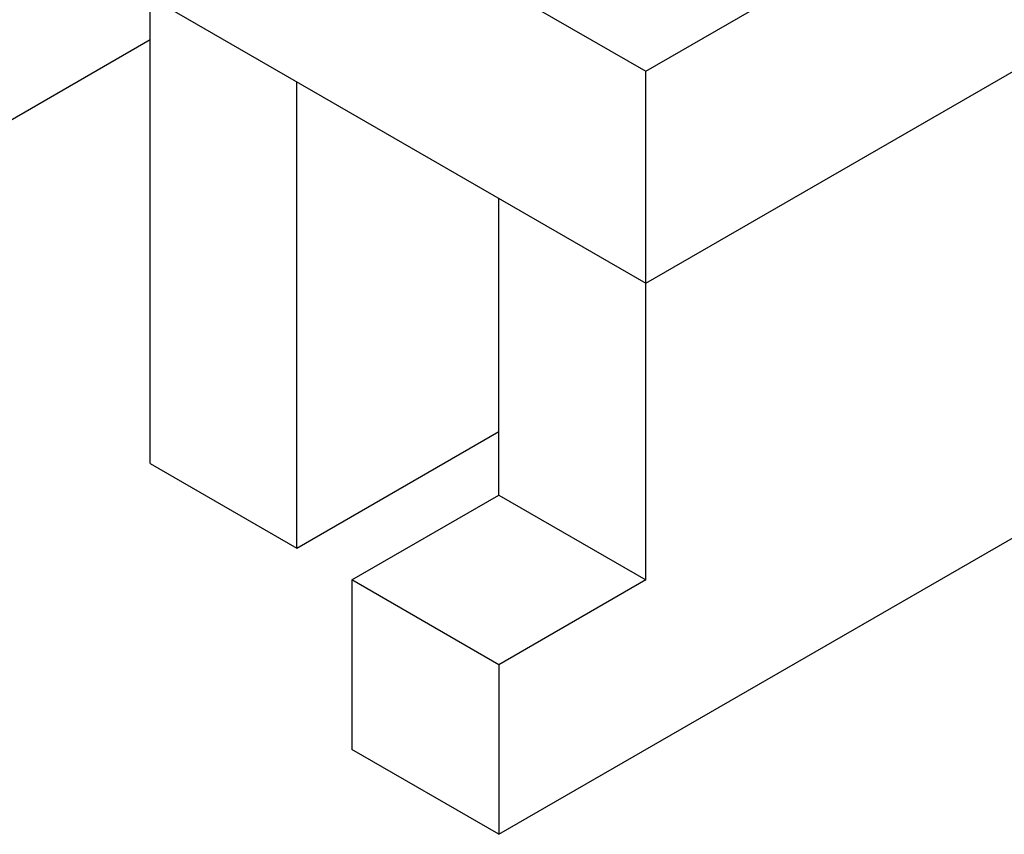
# Model space of a CAD drawing. Header units: inches. Extents: x 1687 to 2505, y -239 to -56.
# Tile 109 of 166: x 1825 to 1835, y -225 to -217. Entities that reach past the tile are written whole.
import ezdxf

# ---------------------------------------------------------------- set-up
doc = ezdxf.new("R2010")
doc.units = ezdxf.units.IN
doc.header["$LTSCALE"] = 0.5
doc.header["$MEASUREMENT"] = 0
doc.layers.add('SID-M-S', color=105, linetype='Continuous')

msp = doc.modelspace()

# ---------------------------------------------------------------- linework, layer by layer
at = {"layer": 'SID-M-S'}
for p, q in [((1812.16438, -206.32398), (1831.25626, -217.34549)), ((1812.16438, -208.36534), (1831.25626, -219.38685)), ((1831.25626, -217.34549), (1835.85246, -214.69217)), ((1831.25626, -219.38685), (1837.62051, -215.71284)), ((1826.48329, -221.12244), (1826.48329, -216.63147)), ((1822.94776, -219.08142), (1826.48329, -217.0404)), ((1831.25626, -222.24474), (1831.25626, -217.34549)), ((1827.89751, -221.93885), (1827.89751, -217.44788)), ((1829.84205, -221.42833), (1829.84205, -218.57044)), ((1829.84205, -224.69423), (1837.68226, -220.16817)), ((1827.89751, -221.93885), (1829.84205, -220.81629)), ((1826.48329, -221.12244), (1827.89751, -221.93885)), ((1828.42784, -222.24474), (1829.84205, -221.42833)), ((1829.84205, -221.42833), (1831.25626, -222.24474)), ((1829.84205, -223.06115), (1828.42784, -222.24474)), ((1828.42784, -222.24474), (1828.42784, -223.87782)), ((1831.25626, -222.24474), (1829.84205, -223.06115)), ((1829.84205, -223.06115), (1829.84205, -224.69423)), ((1829.84205, -224.69423), (1828.42784, -223.87782))]:
    msp.add_line(p, q, dxfattribs=at)

doc.saveas('drawing.dxf')
